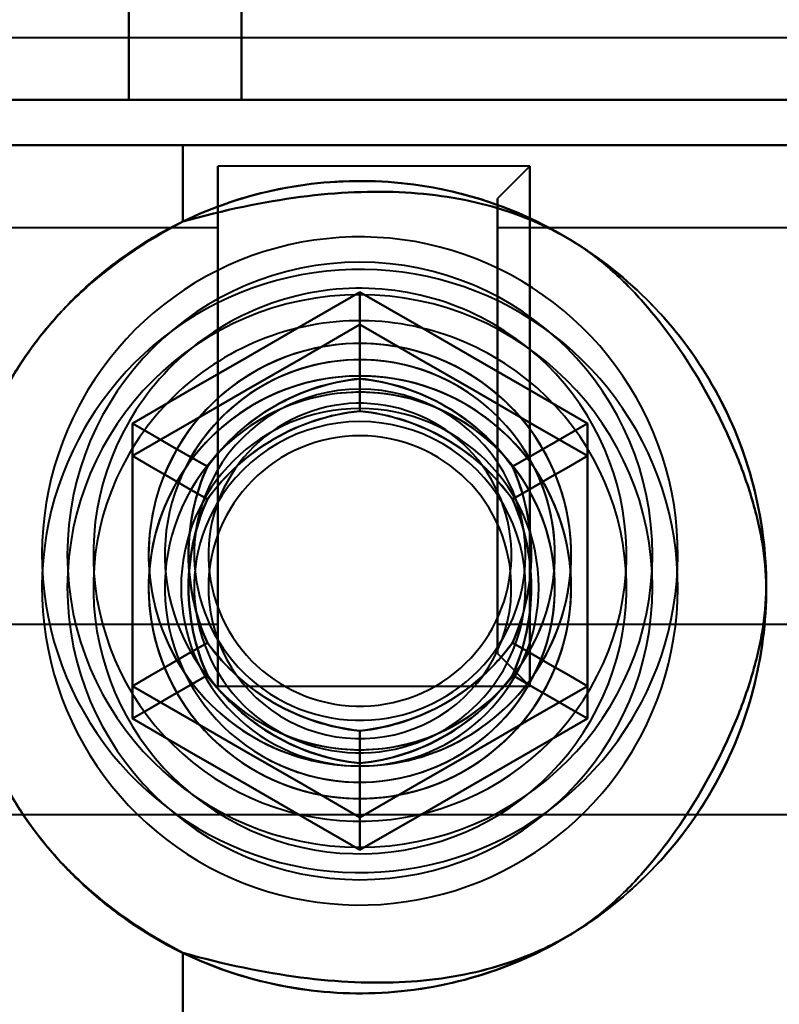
# Model space of a CAD drawing. Header units: millimetres. Extents: x -1041 to 1388, y -120 to 1250.
# Tile 48 of 85: x -269 to -257, y 722 to 738. Entities that reach past the tile are written whole.
import ezdxf

# ---------------------------------------------------------------- set-up
doc = ezdxf.new("R2010")
doc.units = ezdxf.units.MM
doc.layers.add('G-IMPT', color=8, linetype='Continuous', lineweight=40)

# ---------------------------------------------------------------- blocks, each defined once
blk = doc.blocks.new('NEXA 400 CALQUES_dwg-748074-Droite')
at = {"layer": 'G-IMPT'}
for p, q in [((-254.35, 737.327), (-287, 737.327)), ((-254.35, 737.327), (-287, 737.327)), ((-276.665, 736.372), (-265.485, 736.372)), ((-265.485, 736.372), (-276.665, 736.372)), ((-276.665, 736.372), (-265.485, 736.372)), ((-265.485, 736.372), (-276.665, 736.372)), ((-267.221, 736.372), (-275.707, 736.372)), ((-275.707, 736.372), (-267.221, 736.372)), ((-267.221, 736.372), (-275.707, 736.372)), ((-275.707, 736.372), (-267.221, 736.372)), ((-249.5, 736.372), (-267.221, 736.372)), ((-267.221, 736.372), (-249.5, 736.372)), ((-267.221, 736.372), (-249.5, 736.372)), ((-249.5, 736.372), (-267.221, 736.372)), ((-275.484, 735.672), (-266.387, 735.672)), ((-266.387, 735.672), (-275.484, 735.672)), ((-266.387, 735.672), (-275.484, 735.672)), ((-275.484, 735.672), (-266.387, 735.672)), ((-266.387, 735.672), (-251.665, 735.672)), ((-251.665, 735.672), (-266.387, 735.672)), ((-251.665, 735.672), (-266.387, 735.672)), ((-266.387, 735.672), (-251.665, 735.672)), ((-261.05, 735.352), (-265.85, 735.352)), ((-261.05, 735.352), (-265.85, 735.352)), ((-265.85, 727.352), (-265.85, 735.352)), ((-265.85, 727.352), (-265.85, 735.352)), ((-265.85, 735.352), (-265.85, 727.484)), ((-265.85, 735.352), (-265.85, 735.221)), ((-265.85, 735.352), (-265.85, 727.484)), ((-265.85, 727.352), (-265.85, 735.352)), ((-265.85, 727.352), (-265.85, 735.352)), ((-265.85, 735.221), (-265.85, 727.352)), ((-265.85, 735.221), (-265.85, 727.352)), ((-261.05, 735.352), (-261.55, 734.852)), ((-261.05, 735.352), (-261.55, 734.852)), ((-261.05, 731.352), (-261.05, 735.352)), ((-261.05, 735.352), (-261.05, 731.352)), ((-261.05, 727.484), (-261.05, 735.352)), ((-261.05, 735.352), (-261.05, 727.484)), ((-261.05, 727.352), (-261.05, 735.221)), ((-261.05, 735.221), (-261.05, 727.352)), ((-261.05, 731.352), (-261.05, 735.221)), ((-261.05, 735.221), (-261.05, 731.352)), ((-261.55, 727.967), (-261.55, 734.852)), ((-261.55, 734.852), (-261.55, 727.967)), ((-261.55, 727.967), (-261.55, 734.852)), ((-261.55, 734.852), (-261.55, 727.967)), ((-261.55, 727.852), (-261.55, 734.737)), ((-261.55, 734.737), (-261.55, 727.852)), ((-261.55, 727.852), (-261.55, 734.737)), ((-261.55, 734.737), (-261.55, 727.852)), ((-265.85, 734.402), (-282.55, 734.402)), ((-265.85, 734.402), (-282.55, 734.402)), ((-265.85, 734.402), (-265.85, 728.302)), ((-265.85, 734.402), (-265.85, 728.302)), ((-265.85, 728.402), (-265.85, 734.402)), ((-265.85, 734.402), (-265.85, 728.302)), ((-265.85, 734.402), (-265.85, 728.302)), ((-265.85, 728.402), (-265.85, 734.402)), ((-265.85, 734.302), (-265.85, 734.402)), ((-251.55, 734.402), (-261.55, 734.402)), ((-251.55, 734.402), (-261.55, 734.402)), ((-261.55, 730.577), (-261.55, 734.402)), ((-261.55, 734.402), (-261.55, 728.402)), ((-261.55, 730.577), (-261.55, 734.402)), ((-261.55, 734.402), (-261.55, 732.127)), ((-265.85, 728.302), (-265.85, 734.302)), ((-265.85, 728.302), (-265.85, 734.302)), ((-261.55, 734.302), (-261.55, 730.577)), ((-261.55, 734.302), (-261.55, 728.302)), ((-261.55, 728.302), (-261.55, 732.127)), ((-261.55, 728.302), (-261.55, 732.127)), ((-261.55, 732.127), (-261.55, 728.402)), ((-261.05, 727.484), (-261.05, 731.352)), ((-261.05, 731.352), (-261.05, 727.484)), ((-261.05, 727.352), (-261.05, 731.352)), ((-261.05, 731.352), (-261.05, 727.352)), ((-261.55, 730.577), (-261.55, 728.302)), ((-265.85, 728.302), (-265.85, 728.402)), ((-282.55, 728.302), (-265.85, 728.302)), ((-282.55, 728.302), (-265.85, 728.302)), ((-261.55, 728.302), (-251.55, 728.302)), ((-261.55, 728.302), (-251.55, 728.302)), ((-261.55, 727.852), (-261.05, 727.352)), ((-261.55, 727.852), (-261.05, 727.352)), ((-265.85, 727.484), (-265.85, 727.352)), ((-265.85, 727.352), (-261.05, 727.352)), ((-265.85, 727.352), (-261.05, 727.352)), ((-287, 725.377), (-254.35, 725.377)), ((-287, 725.377), (-254.35, 725.377))]:
    blk.add_line(p, q, dxfattribs=at)
at = {"layer": 'G-IMPT', "flags": 128}
for points in [[(-265.485, 742.372), (-265.485, 740.872), (-265.485, 739.372), (-265.485, 737.872), (-265.485, 736.372)], [(-265.485, 736.372), (-265.485, 737.872), (-265.485, 739.372), (-265.485, 740.872), (-265.485, 742.372)], [(-265.485, 742.372), (-265.485, 740.872), (-265.485, 739.372), (-265.485, 737.872), (-265.485, 736.372)], [(-265.485, 736.372), (-265.485, 737.872), (-265.485, 739.372), (-265.485, 740.872), (-265.485, 742.372)], [(-267.221, 739.372), (-267.221, 738.622), (-267.221, 737.872), (-267.221, 737.122), (-267.221, 736.372)], [(-267.221, 736.372), (-267.221, 737.122), (-267.221, 737.872), (-267.221, 738.622), (-267.221, 739.372)], [(-267.221, 736.372), (-267.221, 737.122), (-267.221, 737.872), (-267.221, 738.622), (-267.221, 739.372)], [(-267.221, 739.372), (-267.221, 738.622), (-267.221, 737.872), (-267.221, 737.122), (-267.221, 736.372)], [(-249.5, 736.372), (-253.496, 736.372), (-257.492, 736.372), (-261.488, 736.372), (-265.485, 736.372)], [(-265.485, 736.372), (-261.488, 736.372), (-257.492, 736.372), (-253.496, 736.372), (-249.5, 736.372)], [(-265.485, 736.372), (-261.488, 736.372), (-257.492, 736.372), (-253.496, 736.372), (-249.5, 736.372)], [(-249.5, 736.372), (-253.496, 736.372), (-257.492, 736.372), (-261.488, 736.372), (-265.485, 736.372)], [(-276.105, 735.672), (-270.579, 735.672), (-265.052, 735.672), (-259.526, 735.672), (-254, 735.672)], [(-254, 735.672), (-259.526, 735.672), (-265.052, 735.672), (-270.579, 735.672), (-276.105, 735.672)], [(-276.105, 735.672), (-270.579, 735.672), (-265.052, 735.672), (-259.526, 735.672), (-254, 735.672)], [(-254, 735.672), (-259.526, 735.672), (-265.052, 735.672), (-270.579, 735.672), (-276.105, 735.672)], [(-266.387, 735.672), (-266.387, 735.379), (-266.387, 735.085), (-266.387, 734.792), (-266.387, 734.499)], [(-266.387, 734.499), (-266.387, 734.792), (-266.387, 735.085), (-266.387, 735.379), (-266.387, 735.672)], [(-266.387, 735.672), (-266.387, 735.379), (-266.387, 735.085), (-266.387, 734.792), (-266.387, 734.499)], [(-266.387, 734.499), (-266.387, 734.792), (-266.387, 735.085), (-266.387, 735.379), (-266.387, 735.672)], [(-259.43, 726.927), (-259.336, 727.098), (-259.248, 727.273), (-259.168, 727.452), (-259.094, 727.633), (-259.029, 727.817), (-258.97, 728.004), (-258.919, 728.193), (-258.876, 728.383), (-258.84, 728.576), (-258.812, 728.769), (-258.792, 728.964), (-258.779, 729.159), (-258.775, 729.355), (-258.778, 729.55), (-258.789, 729.746), (-258.808, 729.94), (-258.834, 730.134), (-258.869, 730.327), (-258.911, 730.518), (-258.96, 730.707), (-259.017, 730.894), (-259.082, 731.079), (-259.154, 731.261), (-259.233, 731.439), (-259.319, 731.615), (-259.412, 731.787), (-259.512, 731.955), (-259.619, 732.119), (-259.732, 732.279), (-259.851, 732.434), (-259.977, 732.584), (-260.108, 732.729), (-260.245, 732.868), (-260.388, 733.002), (-260.536, 733.13), (-260.688, 733.252), (-260.846, 733.368), (-261.008, 733.478), (-261.174, 733.581), (-261.345, 733.677), (-261.519, 733.766), (-261.696, 733.849), (-261.877, 733.924), (-262.06, 733.992), (-262.246, 734.052), (-262.434, 734.105), (-262.625, 734.151), (-262.817, 734.189), (-263.01, 734.219), (-263.204, 734.241), (-263.399, 734.255), (-263.595, 734.262), (-263.79, 734.261), (-263.986, 734.252), (-264.181, 734.235), (-264.375, 734.211), (-264.568, 734.179), (-264.759, 734.139), (-264.949, 734.091), (-265.137, 734.036), (-265.322, 733.974), (-265.505, 733.904), (-265.684, 733.826), (-265.861, 733.742), (-266.034, 733.651), (-266.203, 733.553), (-266.368, 733.448), (-266.529, 733.337), (-266.685, 733.219), (-266.837, 733.095), (-266.983, 732.965), (-267.124, 732.83), (-267.259, 732.689), (-267.389, 732.542), (-267.513, 732.391), (-267.631, 732.234), (-267.742, 732.074), (-267.847, 731.908), (-267.9, 731.818)], [(-259.43, 726.427), (-259.336, 726.598), (-259.248, 726.773), (-259.168, 726.952), (-259.094, 727.133), (-259.029, 727.317), (-258.97, 727.504), (-258.919, 727.693), (-258.876, 727.883), (-258.84, 728.076), (-258.812, 728.269), (-258.792, 728.464), (-258.779, 728.659), (-258.775, 728.855), (-258.778, 729.05), (-258.789, 729.246), (-258.808, 729.44), (-258.834, 729.634), (-258.869, 729.827), (-258.911, 730.018), (-258.96, 730.207), (-259.017, 730.394), (-259.082, 730.579), (-259.154, 730.761), (-259.233, 730.939), (-259.319, 731.115), (-259.412, 731.287), (-259.512, 731.455), (-259.619, 731.619), (-259.732, 731.779), (-259.851, 731.934), (-259.977, 732.084), (-260.108, 732.229), (-260.245, 732.368), (-260.388, 732.502), (-260.536, 732.63), (-260.688, 732.752), (-260.846, 732.868), (-261.008, 732.978), (-261.174, 733.081), (-261.345, 733.177), (-261.519, 733.266), (-261.696, 733.349), (-261.877, 733.424), (-262.06, 733.492), (-262.246, 733.552), (-262.434, 733.605), (-262.625, 733.651), (-262.817, 733.689), (-263.01, 733.719), (-263.204, 733.741), (-263.399, 733.755), (-263.595, 733.762), (-263.79, 733.761), (-263.986, 733.752), (-264.181, 733.735), (-264.375, 733.711), (-264.568, 733.679), (-264.759, 733.639), (-264.949, 733.591), (-265.137, 733.536), (-265.322, 733.474), (-265.505, 733.404), (-265.684, 733.326), (-265.861, 733.242), (-266.034, 733.151), (-266.203, 733.053), (-266.368, 732.948), (-266.529, 732.837), (-266.685, 732.719), (-266.837, 732.595), (-266.983, 732.465), (-267.124, 732.33), (-267.259, 732.189), (-267.389, 732.042), (-267.513, 731.891), (-267.631, 731.734), (-267.742, 731.574), (-267.847, 731.408), (-267.9, 731.318)], [(-263.665, 733.414), (-264.54, 732.909), (-265.415, 732.403), (-266.29, 731.898), (-267.165, 731.393)], [(-267.165, 731.393), (-266.29, 731.898), (-265.415, 732.403), (-264.54, 732.909), (-263.665, 733.414)], [(-263.665, 733.414), (-264.54, 732.909), (-265.415, 732.403), (-266.29, 731.898), (-267.165, 731.393)], [(-267.165, 731.393), (-266.29, 731.898), (-265.415, 732.403), (-264.54, 732.909), (-263.665, 733.414)], [(-267.165, 731.393), (-266.29, 731.898), (-265.415, 732.403), (-264.54, 732.909), (-263.665, 733.414)], [(-263.665, 733.414), (-264.54, 732.909), (-265.415, 732.403), (-266.29, 731.898), (-267.165, 731.393)], [(-260.165, 731.393), (-261.04, 731.898), (-261.915, 732.403), (-262.79, 732.909), (-263.665, 733.414)], [(-263.665, 733.414), (-263.665, 733.081), (-263.665, 732.748), (-263.665, 732.414), (-263.665, 732.081)], [(-263.665, 732.081), (-263.665, 732.414), (-263.665, 732.748), (-263.665, 733.081), (-263.665, 733.414)], [(-263.665, 733.414), (-262.79, 732.909), (-261.915, 732.403), (-261.04, 731.898), (-260.165, 731.393)], [(-260.165, 731.393), (-261.04, 731.898), (-261.915, 732.403), (-262.79, 732.909), (-263.665, 733.414)], [(-263.665, 733.414), (-262.79, 732.909), (-261.915, 732.403), (-261.04, 731.898), (-260.165, 731.393)], [(-263.665, 733.414), (-262.79, 732.909), (-261.915, 732.403), (-261.04, 731.898), (-260.165, 731.393)], [(-260.165, 731.393), (-261.04, 731.898), (-261.915, 732.403), (-262.79, 732.909), (-263.665, 733.414)], [(-263.665, 732.914), (-264.54, 732.409), (-265.415, 731.903), (-266.29, 731.398), (-267.165, 730.893)], [(-267.165, 730.893), (-266.29, 731.398), (-265.415, 731.903), (-264.54, 732.409), (-263.665, 732.914)], [(-263.665, 732.914), (-264.54, 732.409), (-265.415, 731.903), (-266.29, 731.398), (-267.165, 730.893)], [(-263.665, 732.914), (-264.54, 732.409), (-265.415, 731.903), (-266.29, 731.398), (-267.165, 730.893)], [(-267.165, 730.893), (-266.29, 731.398), (-265.415, 731.903), (-264.54, 732.409), (-263.665, 732.914)], [(-267.165, 730.893), (-266.29, 731.398), (-265.415, 731.903), (-264.54, 732.409), (-263.665, 732.914)], [(-260.165, 730.893), (-261.04, 731.398), (-261.915, 731.903), (-262.79, 732.409), (-263.665, 732.914)], [(-263.665, 732.914), (-263.665, 732.581), (-263.665, 732.248), (-263.665, 731.914), (-263.665, 731.581)], [(-263.665, 731.581), (-263.665, 731.914), (-263.665, 732.248), (-263.665, 732.581), (-263.665, 732.914)], [(-263.665, 732.914), (-262.79, 732.409), (-261.915, 731.903), (-261.04, 731.398), (-260.165, 730.893)], [(-260.165, 730.893), (-261.04, 731.398), (-261.915, 731.903), (-262.79, 732.409), (-263.665, 732.914)], [(-260.165, 730.893), (-261.04, 731.398), (-261.915, 731.903), (-262.79, 732.409), (-263.665, 732.914)], [(-263.665, 732.914), (-262.79, 732.409), (-261.915, 731.903), (-261.04, 731.398), (-260.165, 730.893)], [(-263.665, 732.914), (-262.79, 732.409), (-261.915, 731.903), (-261.04, 731.398), (-260.165, 730.893)], [(-267.9, 731.818), (-267.995, 731.646), (-268.082, 731.471), (-268.163, 731.293), (-268.236, 731.112), (-268.302, 730.927), (-268.36, 730.741), (-268.411, 730.552), (-268.455, 730.361), (-268.49, 730.169), (-268.518, 729.975), (-268.538, 729.781), (-268.551, 729.585), (-268.556, 729.39), (-268.552, 729.194), (-268.541, 728.999), (-268.522, 728.804), (-268.496, 728.611), (-268.462, 728.418), (-268.42, 728.227), (-268.37, 728.038), (-268.313, 727.851), (-268.248, 727.666), (-268.176, 727.484), (-268.097, 727.305), (-268.011, 727.13), (-267.918, 726.958), (-267.818, 726.79), (-267.711, 726.626), (-267.598, 726.466), (-267.479, 726.311), (-267.353, 726.161), (-267.222, 726.016), (-267.085, 725.876), (-266.942, 725.742), (-266.795, 725.614), (-266.642, 725.492), (-266.484, 725.376), (-266.322, 725.267), (-266.156, 725.164), (-265.986, 725.067), (-265.812, 724.978), (-265.634, 724.896), (-265.454, 724.821), (-265.27, 724.753), (-265.084, 724.692), (-264.896, 724.639), (-264.706, 724.594), (-264.514, 724.556), (-264.32, 724.526), (-264.126, 724.504), (-263.931, 724.489), (-263.736, 724.482), (-263.54, 724.483), (-263.345, 724.492), (-263.15, 724.509), (-262.956, 724.534), (-262.763, 724.566), (-262.571, 724.606), (-262.381, 724.653), (-262.194, 724.708), (-262.008, 724.771), (-261.826, 724.841), (-261.646, 724.918), (-261.47, 725.002), (-261.297, 725.094), (-261.127, 725.192), (-260.962, 725.297), (-260.801, 725.408), (-260.645, 725.526), (-260.494, 725.65), (-260.347, 725.779), (-260.206, 725.915), (-260.071, 726.056), (-259.941, 726.202), (-259.817, 726.354), (-259.7, 726.51), (-259.588, 726.671), (-259.484, 726.836), (-259.43, 726.927)], [(-267.9, 731.318), (-267.995, 731.146), (-268.082, 730.971), (-268.163, 730.793), (-268.236, 730.612), (-268.302, 730.427), (-268.36, 730.241), (-268.411, 730.052), (-268.455, 729.861), (-268.49, 729.669), (-268.518, 729.475), (-268.538, 729.281), (-268.551, 729.085), (-268.556, 728.89), (-268.552, 728.694), (-268.541, 728.499), (-268.522, 728.304), (-268.496, 728.111), (-268.462, 727.918), (-268.42, 727.727), (-268.37, 727.538), (-268.313, 727.351), (-268.248, 727.166), (-268.176, 726.984), (-268.097, 726.805), (-268.011, 726.63), (-267.918, 726.458), (-267.818, 726.29), (-267.711, 726.126), (-267.598, 725.966), (-267.479, 725.811), (-267.353, 725.661), (-267.222, 725.516), (-267.085, 725.376), (-266.942, 725.242), (-266.795, 725.114), (-266.642, 724.992), (-266.484, 724.876), (-266.322, 724.767), (-266.156, 724.664), (-265.986, 724.567), (-265.812, 724.478), (-265.634, 724.396), (-265.454, 724.321), (-265.27, 724.253), (-265.084, 724.192), (-264.896, 724.139), (-264.706, 724.094), (-264.514, 724.056), (-264.32, 724.026), (-264.126, 724.004), (-263.931, 723.989), (-263.736, 723.982), (-263.54, 723.983), (-263.345, 723.992), (-263.15, 724.009), (-262.956, 724.034), (-262.763, 724.066), (-262.571, 724.106), (-262.381, 724.153), (-262.194, 724.208), (-262.008, 724.271), (-261.826, 724.341), (-261.646, 724.418), (-261.47, 724.502), (-261.297, 724.594), (-261.127, 724.692), (-260.962, 724.797), (-260.801, 724.908), (-260.645, 725.026), (-260.494, 725.15), (-260.347, 725.279), (-260.206, 725.415), (-260.071, 725.556), (-259.941, 725.702), (-259.817, 725.854), (-259.7, 726.01), (-259.588, 726.171), (-259.484, 726.336), (-259.43, 726.427)], [(-267.165, 731.393), (-267.165, 730.383), (-267.165, 729.372), (-267.165, 728.362), (-267.165, 727.352)], [(-267.165, 727.352), (-267.165, 728.362), (-267.165, 729.372), (-267.165, 730.383), (-267.165, 731.393)], [(-267.165, 731.393), (-266.877, 731.226), (-266.588, 731.06), (-266.3, 730.893), (-266.011, 730.727)], [(-266.011, 730.727), (-266.3, 730.893), (-266.588, 731.06), (-266.877, 731.226), (-267.165, 731.393)], [(-267.165, 731.393), (-267.165, 730.383), (-267.165, 729.372), (-267.165, 728.362), (-267.165, 727.352)], [(-267.165, 727.352), (-267.165, 728.362), (-267.165, 729.372), (-267.165, 730.383), (-267.165, 731.393)], [(-267.165, 727.352), (-267.165, 728.362), (-267.165, 729.372), (-267.165, 730.383), (-267.165, 731.393)], [(-267.165, 731.393), (-267.165, 730.383), (-267.165, 729.372), (-267.165, 728.362), (-267.165, 727.352)], [(-260.165, 731.393), (-260.454, 731.226), (-260.742, 731.06), (-261.031, 730.893), (-261.319, 730.727)], [(-261.319, 730.727), (-261.031, 730.893), (-260.742, 731.06), (-260.454, 731.226), (-260.165, 731.393)], [(-260.165, 727.352), (-260.165, 728.362), (-260.165, 729.372), (-260.165, 730.383), (-260.165, 731.393)], [(-260.165, 731.393), (-260.165, 730.383), (-260.165, 729.372), (-260.165, 728.362), (-260.165, 727.352)], [(-260.165, 727.352), (-260.165, 728.362), (-260.165, 729.372), (-260.165, 730.383), (-260.165, 731.393)], [(-260.165, 731.393), (-260.165, 730.383), (-260.165, 729.372), (-260.165, 728.362), (-260.165, 727.352)], [(-260.165, 731.393), (-260.165, 730.383), (-260.165, 729.372), (-260.165, 728.362), (-260.165, 727.352)], [(-260.165, 727.352), (-260.165, 728.362), (-260.165, 729.372), (-260.165, 730.383), (-260.165, 731.393)], [(-267.165, 730.893), (-266.877, 730.726), (-266.588, 730.56), (-266.3, 730.393), (-266.011, 730.227)], [(-266.011, 730.227), (-266.3, 730.393), (-266.588, 730.56), (-266.877, 730.726), (-267.165, 730.893)], [(-267.165, 730.893), (-267.165, 729.883), (-267.165, 728.872), (-267.165, 727.862), (-267.165, 726.852)], [(-267.165, 726.852), (-267.165, 727.862), (-267.165, 728.872), (-267.165, 729.883), (-267.165, 730.893)], [(-267.165, 730.893), (-267.165, 729.883), (-267.165, 728.872), (-267.165, 727.862), (-267.165, 726.852)], [(-267.165, 730.893), (-267.165, 729.883), (-267.165, 728.872), (-267.165, 727.862), (-267.165, 726.852)], [(-267.165, 726.852), (-267.165, 727.862), (-267.165, 728.872), (-267.165, 729.883), (-267.165, 730.893)], [(-267.165, 726.852), (-267.165, 727.862), (-267.165, 728.872), (-267.165, 729.883), (-267.165, 730.893)], [(-260.165, 730.893), (-260.454, 730.726), (-260.742, 730.56), (-261.031, 730.393), (-261.319, 730.227)], [(-261.319, 730.227), (-261.031, 730.393), (-260.742, 730.56), (-260.454, 730.726), (-260.165, 730.893)], [(-260.165, 726.852), (-260.165, 727.862), (-260.165, 728.872), (-260.165, 729.883), (-260.165, 730.893)], [(-260.165, 730.893), (-260.165, 729.883), (-260.165, 728.872), (-260.165, 727.862), (-260.165, 726.852)], [(-260.165, 726.852), (-260.165, 727.862), (-260.165, 728.872), (-260.165, 729.883), (-260.165, 730.893)], [(-260.165, 726.852), (-260.165, 727.862), (-260.165, 728.872), (-260.165, 729.883), (-260.165, 730.893)], [(-260.165, 730.893), (-260.165, 729.883), (-260.165, 728.872), (-260.165, 727.862), (-260.165, 726.852)], [(-260.165, 730.893), (-260.165, 729.883), (-260.165, 728.872), (-260.165, 727.862), (-260.165, 726.852)], [(-266.011, 728.018), (-266.3, 727.851), (-266.588, 727.685), (-266.877, 727.518), (-267.165, 727.352)], [(-267.165, 727.352), (-266.877, 727.518), (-266.588, 727.685), (-266.3, 727.851), (-266.011, 728.018)], [(-260.165, 727.352), (-260.454, 727.518), (-260.742, 727.685), (-261.031, 727.851), (-261.319, 728.018)], [(-261.319, 728.018), (-261.031, 727.851), (-260.742, 727.685), (-260.454, 727.518), (-260.165, 727.352)], [(-267.165, 726.852), (-266.877, 727.018), (-266.588, 727.185), (-266.3, 727.351), (-266.011, 727.518)], [(-266.011, 727.518), (-266.3, 727.351), (-266.588, 727.185), (-266.877, 727.018), (-267.165, 726.852)], [(-260.165, 726.852), (-260.454, 727.018), (-260.742, 727.185), (-261.031, 727.351), (-261.319, 727.518)], [(-261.319, 727.518), (-261.031, 727.351), (-260.742, 727.185), (-260.454, 727.018), (-260.165, 726.852)], [(-267.165, 727.352), (-266.29, 726.846), (-265.415, 726.341), (-264.54, 725.836), (-263.665, 725.331)], [(-263.665, 725.331), (-264.54, 725.836), (-265.415, 726.341), (-266.29, 726.846), (-267.165, 727.352)], [(-267.165, 727.352), (-266.29, 726.846), (-265.415, 726.341), (-264.54, 725.836), (-263.665, 725.331)], [(-263.665, 725.331), (-264.54, 725.836), (-265.415, 726.341), (-266.29, 726.846), (-267.165, 727.352)], [(-263.665, 725.331), (-264.54, 725.836), (-265.415, 726.341), (-266.29, 726.846), (-267.165, 727.352)], [(-267.165, 727.352), (-266.29, 726.846), (-265.415, 726.341), (-264.54, 725.836), (-263.665, 725.331)], [(-263.665, 725.331), (-262.79, 725.836), (-261.915, 726.341), (-261.04, 726.846), (-260.165, 727.352)], [(-260.165, 727.352), (-261.04, 726.846), (-261.915, 726.341), (-262.79, 725.836), (-263.665, 725.331)], [(-263.665, 725.331), (-262.79, 725.836), (-261.915, 726.341), (-261.04, 726.846), (-260.165, 727.352)], [(-260.165, 727.352), (-261.04, 726.846), (-261.915, 726.341), (-262.79, 725.836), (-263.665, 725.331)], [(-260.165, 727.352), (-261.04, 726.846), (-261.915, 726.341), (-262.79, 725.836), (-263.665, 725.331)], [(-263.665, 725.331), (-262.79, 725.836), (-261.915, 726.341), (-261.04, 726.846), (-260.165, 727.352)], [(-267.165, 726.852), (-266.29, 726.346), (-265.415, 725.841), (-264.54, 725.336), (-263.665, 724.831)], [(-263.665, 724.831), (-264.54, 725.336), (-265.415, 725.841), (-266.29, 726.346), (-267.165, 726.852)], [(-267.165, 726.852), (-266.29, 726.346), (-265.415, 725.841), (-264.54, 725.336), (-263.665, 724.831)], [(-267.165, 726.852), (-266.29, 726.346), (-265.415, 725.841), (-264.54, 725.336), (-263.665, 724.831)], [(-263.665, 724.831), (-264.54, 725.336), (-265.415, 725.841), (-266.29, 726.346), (-267.165, 726.852)], [(-263.665, 724.831), (-264.54, 725.336), (-265.415, 725.841), (-266.29, 726.346), (-267.165, 726.852)], [(-263.665, 724.831), (-262.79, 725.336), (-261.915, 725.841), (-261.04, 726.346), (-260.165, 726.852)], [(-260.165, 726.852), (-261.04, 726.346), (-261.915, 725.841), (-262.79, 725.336), (-263.665, 724.831)], [(-263.665, 724.831), (-262.79, 725.336), (-261.915, 725.841), (-261.04, 726.346), (-260.165, 726.852)], [(-263.665, 724.831), (-262.79, 725.336), (-261.915, 725.841), (-261.04, 726.346), (-260.165, 726.852)], [(-260.165, 726.852), (-261.04, 726.346), (-261.915, 725.841), (-262.79, 725.336), (-263.665, 724.831)], [(-260.165, 726.852), (-261.04, 726.346), (-261.915, 725.841), (-262.79, 725.336), (-263.665, 724.831)], [(-263.665, 725.331), (-263.665, 725.664), (-263.665, 725.997), (-263.665, 726.33), (-263.665, 726.663)], [(-263.665, 726.663), (-263.665, 726.33), (-263.665, 725.997), (-263.665, 725.664), (-263.665, 725.331)], [(-263.665, 726.163), (-263.665, 725.83), (-263.665, 725.497), (-263.665, 725.164), (-263.665, 724.831)], [(-263.665, 724.831), (-263.665, 725.164), (-263.665, 725.497), (-263.665, 725.83), (-263.665, 726.163)], [(-266.387, 723.246), (-266.387, 722.953), (-266.387, 722.659), (-266.387, 722.366), (-266.387, 722.072)], [(-266.387, 722.072), (-266.387, 722.366), (-266.387, 722.659), (-266.387, 722.953), (-266.387, 723.246)], [(-266.387, 723.246), (-266.387, 722.953), (-266.387, 722.659), (-266.387, 722.366), (-266.387, 722.072)], [(-266.387, 722.072), (-266.387, 722.366), (-266.387, 722.659), (-266.387, 722.953), (-266.387, 723.246)]]:
    blk.add_lwpolyline(points, dxfattribs=at)
at = {"layer": 'G-IMPT'}
for centre, radius, start, end in [((-263.665, 728.872), 6.25, 0, 180), ((-263.665, 728.872), 6.25, 360, 180), ((-263.665, 728.872), 6.25, 0, 180), ((-263.665, 728.872), 6.25, 360, 180), ((-263.665, 729.372), 4.5, 0, 180), ((-263.665, 729.372), 4.5, 90, 180), ((-263.665, 729.372), 4.5, 0, 180), ((-263.665, 729.372), 4.5, 90, 270), ((-263.665, 729.372), 4.5, 0, 90), ((-263.665, 729.372), 4.5, 270, 90), ((-263.665, 729.372), 4.1, 60, 150), ((-263.665, 729.372), 4.1, 60, 150), ((-263.665, 728.872), 4.5, 90, 270), ((-263.665, 728.872), 4.5, 0, 180), ((-263.665, 728.872), 4.5, 90, 180), ((-263.665, 728.872), 4.5, 0, 180), ((-263.665, 728.872), 4.5, 270, 90), ((-263.665, 728.872), 4.5, 0, 90), ((-263.665, 728.872), 4.1, 60, 150), ((-263.665, 728.872), 4.1, 60, 150), ((-263.665, 729.372), 4.1, 330, 60), ((-263.665, 729.372), 4.1, 330, 60), ((-263.665, 729.372), 3.25, 60, 240), ((-263.665, 729.372), 3.25, 60, 150), ((-263.665, 729.372), 3.25, 330, 150), ((-263.665, 729.372), 3, 60, 240), ((-263.665, 729.372), 3, 60, 240), ((-263.665, 729.372), 3, 330, 150), ((-263.665, 729.372), 3, 60, 150), ((-263.665, 728.872), 4.1, 330, 60), ((-263.665, 728.872), 4.1, 330, 60), ((-263.665, 729.372), 3.25, 240, 60), ((-263.665, 729.372), 3.25, 330, 60), ((-263.665, 728.872), 3.25, 60, 240), ((-263.665, 728.872), 3.25, 0, 180), ((-263.665, 728.872), 3.25, 60, 150), ((-263.665, 728.872), 3.25, 330, 150), ((-263.665, 729.372), 2.548, 330, 150), ((-263.665, 729.372), 2.548, 330, 150), ((-263.665, 729.372), 2.548, 330, 150), ((-263.665, 729.372), 2.548, 330, 150), ((-263.665, 729.372), 3, 240, 60), ((-263.665, 729.372), 3, 240, 60), ((-263.665, 729.372), 3, 240, 60), ((-263.665, 728.872), 3, 60, 240), ((-263.665, 728.872), 3, 60, 240), ((-263.665, 728.872), 3, 60, 240), ((-263.665, 728.872), 3, 330, 150), ((-263.665, 728.872), 2.75, 0, 180), ((-263.665, 728.872), 2.75, 0, 180), ((-263.665, 728.872), 2.75, 0, 180), ((-263.665, 728.872), 2.75, 0, 180), ((-263.665, 728.872), 2.75, 360, 180), ((-263.665, 728.872), 2.75, 0, 180), ((-263.665, 728.872), 2.75, 0, 180), ((-263.665, 728.872), 3.25, 240, 60), ((-263.665, 729.372), 2.33, 294.284, 114.284), ((-263.665, 729.372), 2.33, 294.284, 114.284), ((-263.665, 729.372), 2.33, 294.284, 114.284), ((-263.665, 729.372), 2.33, 294.284, 114.284), ((-263.665, 728.872), 3.25, 330, 60), ((-263.665, 729.372), 2.33, 114.284, 294.284), ((-263.665, 729.372), 2.33, 114.284, 294.284), ((-263.665, 729.372), 2.33, 114.284, 294.284), ((-263.665, 729.372), 2.33, 114.284, 294.284), ((-263.665, 728.872), 3, 240, 60), ((-263.665, 728.872), 3, 240, 60), ((-263.665, 728.872), 3, 330, 60), ((-263.665, 729.372), 4.1, 150, 330), ((-263.665, 729.372), 4.1, 150, 330), ((-263.665, 728.872), 2.548, 330, 150), ((-263.665, 728.872), 2.548, 330, 150), ((-263.665, 728.872), 2.548, 330, 150), ((-263.665, 728.872), 2.548, 330, 150), ((-263.665, 728.872), 2.33, 5.716, 185.716), ((-263.665, 728.872), 2.33, 5.716, 185.716), ((-263.665, 728.872), 2.33, 5.716, 185.716), ((-263.665, 728.872), 2.33, 5.716, 185.716), ((-263.665, 729.372), 3.25, 150, 270), ((-263.665, 729.372), 3.25, 150, 330), ((-263.665, 728.872), 4.1, 150, 330), ((-263.665, 728.872), 4.1, 150, 330), ((-263.665, 729.372), 3, 150, 330), ((-263.665, 729.372), 3, 150, 240), ((-263.665, 729.372), 2.548, 150, 330), ((-263.665, 729.372), 2.548, 150, 330), ((-263.665, 729.372), 2.548, 150, 330), ((-263.665, 729.372), 2.548, 150, 330), ((-263.665, 728.872), 3.25, 150, 180), ((-263.665, 728.872), 3.25, 150, 330), ((-263.665, 728.872), 3, 150, 330), ((-263.665, 728.872), 2.548, 150, 330), ((-263.665, 728.872), 2.548, 150, 330), ((-263.665, 728.872), 2.548, 150, 330), ((-263.665, 728.872), 2.548, 150, 330), ((-263.665, 729.372), 4.5, 180, 0), ((-263.665, 729.372), 4.5, 180, 360), ((-263.665, 729.372), 4.5, 180, 0), ((-263.665, 728.872), 2.33, 185.716, 5.716), ((-263.665, 728.872), 2.33, 185.716, 5.716), ((-263.665, 728.872), 2.33, 185.716, 5.716), ((-263.665, 728.872), 2.33, 185.716, 5.716), ((-263.665, 728.872), 6.25, 180, 360), ((-263.665, 728.872), 6.25, 180, 360), ((-263.665, 728.872), 6.25, 180, 0), ((-263.665, 728.872), 6.25, 180, 0), ((-263.665, 728.872), 4.5, 180, 0), ((-263.665, 728.872), 4.5, 180, 0), ((-263.665, 728.872), 4.5, 180, 0), ((-263.665, 728.872), 3.25, 180, 330), ((-263.665, 728.872), 3.25, 180, 360), ((-263.665, 728.872), 2.75, 180, 0), ((-263.665, 728.872), 2.75, 180, 0), ((-263.665, 728.872), 2.75, 180, 0), ((-263.665, 728.872), 2.75, 180, 0), ((-263.665, 728.872), 2.75, 180, 270), ((-263.665, 728.872), 2.75, 180, 0), ((-263.665, 728.872), 2.75, 180, 0), ((-263.665, 728.872), 2.75, 270, 0), ((-263.665, 729.372), 3.25, 270, 330), ((-263.665, 728.872), 3, 240, 330)]:
    blk.add_arc(centre, radius, start, end, dxfattribs=at)
for points in [[(-276.665, 736.372), (-276.279, 737.258), (-275.248, 738.916), (-273.054, 740.857), (-270.398, 742.09), (-268.466, 742.372), (-267.5, 742.372)], [(-267.5, 742.372), (-268.466, 742.372), (-270.398, 742.09), (-273.054, 740.857), (-275.248, 738.916), (-276.279, 737.258), (-276.665, 736.372)], [(-275.707, 736.372), (-275.248, 736.839), (-274.172, 737.67), (-272.174, 738.632), (-269.906, 739.238), (-268.302, 739.371), (-267.5, 739.372)], [(-267.5, 739.372), (-268.302, 739.368), (-269.906, 739.233), (-272.174, 738.632), (-274.172, 737.675), (-275.248, 736.841), (-275.707, 736.372)], [(-267.5, 739.372), (-269.104, 739.372), (-272.311, 738.821), (-274.79, 737.294), (-275.706, 736.372)], [(-266.011, 730.727), (-265.732, 731.111), (-265.031, 731.738), (-264.137, 732.032), (-263.665, 732.081)], [(-263.665, 732.081), (-264.129, 732.035), (-265.032, 731.739), (-265.739, 731.105), (-266.011, 730.727)], [(-263.665, 732.081), (-263.193, 732.032), (-262.299, 731.739), (-261.598, 731.111), (-261.319, 730.727)], [(-261.319, 730.727), (-261.591, 731.106), (-262.299, 731.74), (-263.201, 732.035), (-263.665, 732.081)], [(-263.665, 731.581), (-264.137, 731.532), (-265.031, 731.239), (-265.732, 730.611), (-266.011, 730.227)], [(-266.011, 730.227), (-265.739, 730.606), (-265.032, 731.24), (-264.129, 731.535), (-263.665, 731.581)], [(-261.319, 730.227), (-261.598, 730.611), (-262.299, 731.238), (-263.193, 731.532), (-263.665, 731.581)], [(-263.665, 731.581), (-263.201, 731.535), (-262.298, 731.239), (-261.591, 730.605), (-261.319, 730.227)], [(-266.011, 728.018), (-266.204, 728.451), (-266.397, 729.372), (-266.204, 730.293), (-266.011, 730.727)], [(-266.011, 730.727), (-266.203, 730.302), (-266.398, 729.372), (-266.203, 728.443), (-266.011, 728.018)], [(-261.319, 730.727), (-261.126, 730.293), (-260.933, 729.373), (-261.126, 728.452), (-261.319, 728.018)], [(-261.319, 728.018), (-261.127, 728.443), (-260.932, 729.373), (-261.127, 730.302), (-261.319, 730.727)], [(-266.011, 730.227), (-266.204, 729.793), (-266.397, 728.873), (-266.204, 727.952), (-266.011, 727.518)], [(-266.011, 727.518), (-266.203, 727.943), (-266.398, 728.873), (-266.203, 729.802), (-266.011, 730.227)], [(-261.319, 727.518), (-261.126, 727.951), (-260.933, 728.872), (-261.126, 729.793), (-261.319, 730.227)], [(-261.319, 730.227), (-261.127, 729.802), (-260.932, 728.872), (-261.127, 727.943), (-261.319, 727.518)], [(-263.665, 726.663), (-264.137, 726.713), (-265.031, 727.006), (-265.732, 727.634), (-266.011, 728.018)], [(-266.011, 728.018), (-265.739, 727.639), (-265.032, 727.005), (-264.129, 726.71), (-263.665, 726.663)], [(-261.319, 728.018), (-261.598, 727.634), (-262.299, 727.006), (-263.193, 726.713), (-263.665, 726.663)], [(-263.665, 726.663), (-263.201, 726.71), (-262.298, 727.005), (-261.591, 727.639), (-261.319, 728.018)], [(-266.011, 727.518), (-265.732, 727.134), (-265.031, 726.506), (-264.137, 726.213), (-263.665, 726.163)], [(-263.665, 726.163), (-264.129, 726.21), (-265.032, 726.505), (-265.739, 727.139), (-266.011, 727.518)], [(-263.665, 726.163), (-263.193, 726.213), (-262.299, 726.506), (-261.598, 727.134), (-261.319, 727.518)], [(-261.319, 727.518), (-261.591, 727.139), (-262.299, 726.505), (-263.201, 726.21), (-263.665, 726.163)]]:
    blk.add_open_spline(points, degree=3, dxfattribs=at)
for points, knots in [([(-276.665, 736.372), (-276.497, 736.758), (-276.108, 737.516), (-275.363, 738.597), (-274.632, 739.406), (-273.971, 740.006), (-273.423, 740.44), (-272.816, 740.853), (-272.158, 741.232), (-271.457, 741.567), (-270.721, 741.85), (-269.957, 742.077), (-268.896, 742.301), (-268.064, 742.372), (-267.5, 742.372)], [0, 0, 0, 0, 0.125, 0.25, 0.375, 0.4375, 0.5, 0.5625, 0.625, 0.6875, 0.75, 0.8125, 0.875, 1, 1, 1, 1]), ([(-267.5, 742.372), (-268.466, 742.372), (-269.915, 742.161), (-271.726, 741.474), (-272.996, 740.768), (-274.151, 739.887), (-275.505, 738.501), (-276.279, 737.258), (-276.665, 736.372)], [0, 0, 0, 0, 0.25, 0.375, 0.5, 0.625, 0.75, 1, 1, 1, 1]), ([(-267.5, 742.372), (-268.068, 742.356), (-268.901, 742.278), (-269.959, 742.063), (-270.721, 741.851), (-271.455, 741.571), (-272.158, 741.228), (-272.816, 740.842), (-273.423, 740.439), (-273.97, 740.017), (-274.467, 739.561), (-274.923, 739.081), (-275.346, 738.581), (-275.737, 738.063), (-276.204, 737.342), (-276.496, 736.769), (-276.665, 736.372)], [0, 0, 0, 0, 0.125, 0.1875, 0.25, 0.3125, 0.375, 0.4375, 0.5, 0.5625, 0.625, 0.6875, 0.75, 0.8125, 0.875, 1, 1, 1, 1]), ([(-267.5, 742.372), (-268.064, 742.372), (-268.896, 742.301), (-269.957, 742.077), (-270.721, 741.85), (-271.457, 741.567), (-272.158, 741.232), (-272.816, 740.853), (-273.423, 740.44), (-273.971, 740.006), (-274.632, 739.406), (-275.363, 738.597), (-276.108, 737.516), (-276.497, 736.758), (-276.665, 736.372)], [0, 0, 0, 0, 0.125, 0.1875, 0.25, 0.3125, 0.375, 0.4375, 0.5, 0.5625, 0.625, 0.75, 0.875, 1, 1, 1, 1]), ([(-276.665, 736.372), (-276.279, 737.258), (-275.505, 738.501), (-274.151, 739.887), (-272.996, 740.768), (-271.726, 741.474), (-269.915, 742.161), (-268.466, 742.372), (-267.5, 742.372)], [0, 0, 0, 0, 0.25, 0.375, 0.5, 0.625, 0.75, 1, 1, 1, 1]), ([(-276.665, 736.372), (-276.496, 736.769), (-276.204, 737.342), (-275.737, 738.063), (-275.346, 738.581), (-274.923, 739.081), (-274.467, 739.561), (-273.97, 740.017), (-273.423, 740.439), (-272.816, 740.842), (-272.158, 741.228), (-271.455, 741.571), (-270.721, 741.851), (-269.959, 742.063), (-268.901, 742.278), (-268.068, 742.356), (-267.5, 742.372)], [0, 0, 0, 0, 0.125, 0.1875, 0.25, 0.3125, 0.375, 0.4375, 0.5, 0.5625, 0.625, 0.6875, 0.75, 0.8125, 0.875, 1, 1, 1, 1]), ([(-275.706, 736.372), (-275.248, 736.833), (-274.172, 737.677), (-271.508, 738.958), (-269.104, 739.372), (-267.5, 739.372)], [0, 0, 0, 0, 0.25, 0.5, 1, 1, 1, 1]), ([(-266.387, 734.499), (-265.446, 734.954), (-263.856, 735.278), (-261.745, 734.892), (-260.287, 734.21), (-259.076, 733.21), (-258.146, 731.944), (-257.551, 730.464), (-257.415, 729.404), (-257.415, 728.872)], [0, 0, 0, 0, 0.25, 0.375, 0.5, 0.625, 0.75, 0.875, 1, 1, 1, 1]), ([(-257.415, 728.872), (-257.415, 729.404), (-257.551, 730.464), (-258.146, 731.944), (-259.076, 733.21), (-260.287, 734.21), (-261.745, 734.892), (-263.856, 735.278), (-265.446, 734.954), (-266.387, 734.499)], [0, 0, 0, 0, 0.125, 0.25, 0.375, 0.5, 0.625, 0.75, 1, 1, 1, 1]), ([(-266.387, 723.246), (-265.751, 723.069), (-264.545, 722.817), (-263.201, 722.76), (-262.224, 722.868), (-261.541, 723.027), (-261.012, 723.223), (-260.613, 723.42), (-260.328, 723.584), (-260.05, 723.777), (-259.682, 724.085), (-259.059, 724.731), (-258.424, 725.663), (-257.929, 726.673), (-257.643, 727.438), (-257.46, 728.19), (-257.393, 728.872), (-257.46, 729.555), (-257.643, 730.307), (-257.929, 731.072), (-258.424, 732.082), (-259.059, 733.014), (-259.682, 733.66), (-260.05, 733.967), (-260.328, 734.161), (-260.613, 734.325), (-261.012, 734.521), (-261.541, 734.717), (-262.224, 734.876), (-263.201, 734.985), (-264.545, 734.928), (-265.751, 734.676), (-266.387, 734.499)], [0, 0, 0, 0, 0.0625, 0.125, 0.15625, 0.1875, 0.21875, 0.234375, 0.25, 0.265625, 0.28125, 0.3125, 0.375, 0.40625, 0.4375, 0.46875, 0.5, 0.53125, 0.5625, 0.59375, 0.625, 0.6875, 0.71875, 0.734375, 0.75, 0.765625, 0.78125, 0.8125, 0.84375, 0.875, 0.9375, 1, 1, 1, 1]), ([(-266.387, 734.499), (-265.751, 734.676), (-264.545, 734.928), (-263.201, 734.985), (-262.224, 734.876), (-261.541, 734.717), (-261.012, 734.521), (-260.613, 734.325), (-260.328, 734.161), (-260.05, 733.967), (-259.682, 733.66), (-259.059, 733.014), (-258.424, 732.082), (-257.929, 731.072), (-257.643, 730.307), (-257.46, 729.555), (-257.393, 728.872), (-257.46, 728.19), (-257.643, 727.438), (-257.929, 726.673), (-258.424, 725.663), (-259.059, 724.731), (-259.682, 724.085), (-260.05, 723.777), (-260.328, 723.584), (-260.613, 723.42), (-261.012, 723.223), (-261.541, 723.027), (-262.224, 722.868), (-263.201, 722.76), (-264.545, 722.817), (-265.751, 723.069), (-266.387, 723.246)], [0, 0, 0, 0, 0.0625, 0.125, 0.15625, 0.1875, 0.21875, 0.234375, 0.25, 0.265625, 0.28125, 0.3125, 0.375, 0.40625, 0.4375, 0.46875, 0.5, 0.53125, 0.5625, 0.59375, 0.625, 0.6875, 0.71875, 0.734375, 0.75, 0.765625, 0.78125, 0.8125, 0.84375, 0.875, 0.9375, 1, 1, 1, 1]), ([(-269.915, 728.872), (-269.915, 729.16), (-269.885, 729.594), (-269.785, 730.168), (-269.644, 730.735), (-269.439, 731.297), (-269.176, 731.832), (-268.953, 732.214), (-268.709, 732.572), (-268.443, 732.909), (-268.156, 733.226), (-267.845, 733.526), (-267.509, 733.807), (-267.036, 734.15), (-266.653, 734.37), (-266.387, 734.499)], [0, 0, 0, 0, 0.125, 0.1875, 0.25, 0.375, 0.4375, 0.5, 0.5625, 0.625, 0.6875, 0.75, 0.8125, 0.875, 1, 1, 1, 1]), ([(-266.387, 734.499), (-266.948, 734.204), (-267.692, 733.698), (-268.479, 732.889), (-268.963, 732.225), (-269.36, 731.464), (-269.668, 730.613), (-269.867, 729.727), (-269.939, 728.873), (-269.867, 728.02), (-269.601, 726.835), (-269.123, 725.738), (-268.479, 724.855), (-267.692, 724.046), (-266.948, 723.54), (-266.387, 723.246)], [0, 0, 0, 0, 0.125, 0.1875, 0.25, 0.3125, 0.375, 0.4375, 0.5, 0.5625, 0.625, 0.75, 0.8125, 0.875, 1, 1, 1, 1]), ([(-266.387, 734.499), (-266.653, 734.37), (-267.036, 734.149), (-267.51, 733.806), (-267.845, 733.526), (-268.156, 733.226), (-268.443, 732.909), (-268.708, 732.573), (-268.952, 732.215), (-269.175, 731.833), (-269.439, 731.298), (-269.643, 730.736), (-269.784, 730.168), (-269.885, 729.594), (-269.915, 729.16), (-269.915, 728.872)], [0, 0, 0, 0, 0.125, 0.1875, 0.25, 0.3125, 0.375, 0.4375, 0.5, 0.5625, 0.625, 0.75, 0.8125, 0.875, 1, 1, 1, 1]), ([(-266.387, 723.246), (-266.948, 723.54), (-267.692, 724.047), (-268.479, 724.856), (-268.963, 725.519), (-269.36, 726.281), (-269.668, 727.132), (-269.867, 728.018), (-269.939, 728.871), (-269.867, 729.724), (-269.601, 730.909), (-269.123, 732.007), (-268.479, 732.889), (-267.692, 733.699), (-266.948, 734.205), (-266.387, 734.499)], [0, 0, 0, 0, 0.125, 0.1875, 0.25, 0.3125, 0.375, 0.4375, 0.5, 0.5625, 0.625, 0.75, 0.8125, 0.875, 1, 1, 1, 1]), ([(-266.387, 723.246), (-266.653, 723.375), (-267.036, 723.595), (-267.51, 723.938), (-267.845, 724.219), (-268.156, 724.518), (-268.443, 724.835), (-268.708, 725.172), (-268.952, 725.53), (-269.175, 725.912), (-269.439, 726.447), (-269.643, 727.009), (-269.784, 727.576), (-269.885, 728.151), (-269.915, 728.585), (-269.915, 728.872)], [0, 0, 0, 0, 0.125, 0.1875, 0.25, 0.3125, 0.375, 0.4375, 0.5, 0.5625, 0.625, 0.75, 0.8125, 0.875, 1, 1, 1, 1]), ([(-269.915, 728.872), (-269.915, 728.585), (-269.885, 728.151), (-269.785, 727.577), (-269.644, 727.009), (-269.439, 726.448), (-269.176, 725.913), (-268.953, 725.531), (-268.709, 725.173), (-268.443, 724.836), (-268.156, 724.518), (-267.845, 724.218), (-267.509, 723.938), (-267.036, 723.595), (-266.653, 723.375), (-266.387, 723.246)], [0, 0, 0, 0, 0.125, 0.1875, 0.25, 0.375, 0.4375, 0.5, 0.5625, 0.625, 0.6875, 0.75, 0.8125, 0.875, 1, 1, 1, 1]), ([(-257.415, 728.872), (-257.415, 728.34), (-257.551, 727.281), (-258.146, 725.801), (-259.076, 724.535), (-260.287, 723.535), (-261.745, 722.852), (-263.856, 722.467), (-265.446, 722.791), (-266.387, 723.246)], [0, 0, 0, 0, 0.125, 0.25, 0.375, 0.5, 0.625, 0.75, 1, 1, 1, 1]), ([(-266.387, 723.246), (-265.446, 722.791), (-263.856, 722.467), (-261.745, 722.852), (-260.287, 723.535), (-259.076, 724.535), (-258.146, 725.801), (-257.551, 727.281), (-257.415, 728.34), (-257.415, 728.872)], [0, 0, 0, 0, 0.25, 0.375, 0.5, 0.625, 0.75, 0.875, 1, 1, 1, 1])]:
    blk.add_open_spline(points, degree=3, knots=knots, dxfattribs=at)

msp = doc.modelspace()

# ---------------------------------------------------------------- block references
at = {"layer": 'G-IMPT'}
msp.add_blockref('NEXA 400 CALQUES_dwg-748074-Droite', (0, 0), dxfattribs=at)

doc.saveas('drawing.dxf')
